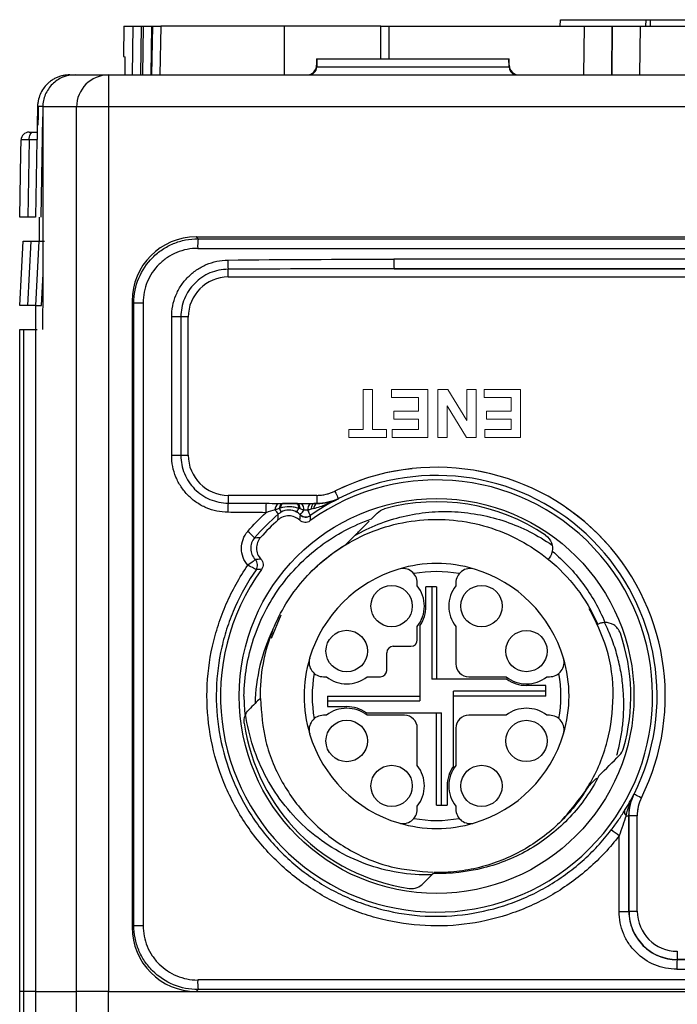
# Model space of a CAD drawing. Header units: millimetres. Extents: x 10 to 272, y 8 to 208.
# Tile 30 of 34: x 141 to 152, y 116 to 131. Entities that reach past the tile are written whole.
import ezdxf

# ---------------------------------------------------------------- set-up
doc = ezdxf.new("R2010")
doc.units = ezdxf.units.MM
doc.linetypes.add('HIDDEN', pattern=[1.905, 1.27, -0.635])

msp = doc.modelspace()

# ---------------------------------------------------------------- linework, layer by layer
at = {"color": 7, "linetype": 'Continuous', "lineweight": 25}
for p, q in [((149.806, 131.337), (149.81, 131.437)), ((149.81, 131.437), (151.144, 131.437)), ((151.144, 131.437), (151.209, 131.437)), ((151.209, 131.437), (151.206, 131.337)), ((151.209, 131.437), (152.835, 131.437)), ((143.011, 131.337), (143.003, 130.866)), ((143.011, 131.337), (143.155, 131.337)), ((143.28, 131.337), (143.316, 131.337)), ((143.316, 131.337), (143.44, 131.337)), ((143.44, 131.337), (143.459, 131.337)), ((143.459, 131.337), (143.584, 131.337)), ((145.511, 131.337), (143.584, 131.337)), ((147.011, 131.337), (145.511, 131.337)), ((147.011, 130.828), (147.011, 131.337)), ((147.011, 131.337), (147.136, 131.337)), ((147.136, 131.337), (150.184, 131.337)), ((150.184, 131.337), (150.617, 131.337)), ((150.617, 131.337), (151.05, 131.337)), ((150.617, 131.337), (150.617, 131.337)), ((151.05, 131.337), (161.972, 131.337)), ((146.011, 130.828), (146.011, 130.728)), ((146.011, 130.828), (146.015, 130.828)), ((146.015, 130.828), (146.013, 130.701)), ((146.015, 130.828), (149.007, 130.828)), ((149.009, 130.701), (149.007, 130.828)), ((149.007, 130.828), (149.011, 130.828)), ((149.011, 130.728), (149.011, 130.828)), ((142.248, 130.578), (142.772, 130.578)), ((142.752, 130.578), (142.771, 130.578)), ((142.772, 130.578), (170.25, 130.578)), ((142.772, 130.578), (142.772, 130.078)), ((149.102, 130.582), (149.116, 130.578)), ((141.665, 130.087), (141.66, 129.793)), ((142.273, 130.078), (141.746, 130.078)), ((142.273, 116.306), (142.273, 130.078)), ((142.772, 130.078), (142.273, 130.078)), ((142.772, 130.078), (142.772, 116.306)), ((170.25, 130.078), (142.772, 130.078)), ((141.66, 129.793), (141.669, 129.797)), ((141.532, 129.565), (141.511, 128.362)), ((141.595, 129.687), (141.658, 129.687)), ((141.654, 129.565), (141.633, 128.362)), ((141.656, 129.573), (141.655, 129.569)), ((141.689, 128.362), (141.689, 127.987)), ((144.142, 128.056), (144.136, 128.056)), ((144.136, 128.056), (144.165, 128.027)), ((144.142, 128.056), (168.886, 128.056)), ((141.685, 127.987), (141.633, 126.987)), ((141.685, 127.987), (141.771, 127.987)), ((144.636, 127.431), (152.636, 127.431)), ((147.217, 127.558), (152.639, 127.558)), ((141.633, 126.987), (141.719, 126.987)), ((141.637, 126.612), (141.637, 126.987)), ((141.719, 126.987), (141.728, 126.987)), ((143.164, 127.028), (143.136, 127.056)), ((143.136, 127.056), (143.136, 117.305)), ((143.164, 127.028), (143.308, 127.028)), ((143.164, 117.334), (143.164, 127.028)), ((143.308, 127.028), (143.308, 117.334)), ((143.754, 124.653), (143.754, 126.808)), ((143.897, 126.808), (143.754, 126.808)), ((143.897, 126.808), (143.897, 124.653)), ((144.011, 124.656), (144.011, 126.806)), ((141.386, 116.306), (141.386, 126.612)), ((141.386, 126.612), (141.448, 126.612)), ((141.448, 126.612), (141.448, 116.306)), ((141.448, 126.612), (141.633, 126.612)), ((141.633, 126.612), (141.633, 116.306)), ((141.633, 126.612), (141.659, 126.612)), ((143.897, 124.653), (143.754, 124.653)), ((146.016, 124.031), (144.636, 124.031)), ((145.715, 123.903), (145.483, 123.903)), ((146.017, 123.903), (145.969, 123.903)), ((146.017, 123.903), (146.017, 123.903)), ((149.62, 123.035), (149.628, 123.046)), ((145.069, 122.873), (145.069, 122.873)), ((147.58, 122.622), (147.58, 122.667)), ((148.18, 122.667), (148.18, 122.622)), ((147.715, 122.306), (147.715, 122.606)), ((147.805, 122.606), (147.715, 122.606)), ((147.805, 122.606), (147.805, 121.168)), ((147.88, 122.606), (147.805, 122.606)), ((147.88, 122.606), (147.88, 121.168)), ((145.452, 122.166), (145.301, 121.802)), ((147.58, 121.781), (147.58, 121.989)), ((147.617, 121.998), (147.617, 120.831)), ((148.18, 121.989), (148.18, 121.406)), ((150.392, 122.024), (150.405, 122.03)), ((147.205, 121.681), (147.48, 121.681)), ((147.105, 121.306), (147.105, 121.581)), ((146.119, 121.206), (146.163, 121.206)), ((146.796, 121.206), (147.005, 121.206)), ((148.972, 121.168), (147.805, 121.168)), ((148.38, 121.206), (148.963, 121.206)), ((149.596, 121.206), (149.641, 121.206)), ((149.58, 120.981), (148.142, 120.981)), ((148.142, 119.814), (148.142, 120.981)), ((149.58, 121.071), (149.28, 121.071)), ((149.58, 120.981), (149.58, 121.071)), ((149.58, 120.906), (149.58, 120.981)), ((146.18, 120.906), (146.18, 120.831)), ((146.18, 120.906), (147.617, 120.906)), ((146.18, 120.831), (146.18, 120.741)), ((146.18, 120.831), (147.617, 120.831)), ((149.58, 120.906), (148.142, 120.906)), ((146.18, 120.741), (146.48, 120.741)), ((146.163, 120.606), (146.119, 120.606)), ((146.788, 120.643), (147.955, 120.643)), ((147.38, 120.606), (146.796, 120.606)), ((147.88, 119.206), (147.88, 120.643)), ((147.955, 119.206), (147.955, 120.643)), ((148.963, 120.606), (148.38, 120.606)), ((149.641, 120.606), (149.596, 120.606)), ((147.58, 119.822), (147.58, 120.406)), ((148.18, 120.406), (148.18, 119.822)), ((148.045, 119.506), (148.045, 119.206)), ((147.58, 119.145), (147.58, 119.189)), ((147.88, 119.206), (147.955, 119.206)), ((147.955, 119.206), (148.045, 119.206)), ((148.18, 119.189), (148.18, 119.145)), ((150.831, 119.043), (150.876, 119.043)), ((150.876, 119.043), (150.876, 117.552)), ((150.877, 117.553), (150.877, 119.043)), ((151.005, 117.556), (151.005, 119.042)), ((150.723, 117.552), (150.723, 118.73)), ((150.723, 117.552), (150.876, 117.552)), ((150.876, 117.552), (150.877, 117.553)), ((143.136, 117.305), (143.164, 117.334)), ((143.164, 117.334), (143.308, 117.334)), ((151.627, 116.803), (151.625, 116.801)), ((161.395, 116.803), (151.627, 116.803)), ((141.448, 116.306), (141.386, 116.306)), ((141.387, 115.906), (141.387, 116.306)), ((141.633, 116.306), (141.448, 116.306)), ((141.449, 115.906), (141.449, 116.306)), ((141.633, 116.306), (141.633, 115.906)), ((141.633, 116.306), (142.273, 116.306)), ((142.772, 116.306), (142.273, 116.306)), ((142.273, 115.906), (142.273, 116.306)), ((142.772, 116.306), (144.136, 116.306)), ((142.772, 115.906), (142.772, 116.306)), ((144.165, 116.334), (144.136, 116.306)), ((144.136, 116.306), (144.142, 116.306)), ((144.142, 116.306), (168.886, 116.306))]:
    msp.add_line(p, q, dxfattribs=at)
at = {"color": 8, "linetype": 'Continuous', "lineweight": 25}
for p, q in [((151.142, 131.337), (151.144, 131.437)), ((143.142, 130.578), (143.155, 131.337)), ((143.28, 131.337), (143.267, 130.578)), ((143.303, 130.578), (143.316, 131.337)), ((143.44, 131.337), (143.427, 130.578)), ((143.446, 130.578), (143.459, 131.337)), ((143.584, 131.337), (143.571, 130.578)), ((145.511, 130.578), (145.511, 131.337)), ((147.136, 131.337), (147.136, 130.828)), ((150.176, 130.578), (150.184, 131.337)), ((150.609, 130.578), (150.617, 131.337)), ((150.617, 131.337), (150.609, 130.578)), ((151.05, 131.337), (151.042, 130.578)), ((146.011, 130.728), (146.014, 130.728)), ((146.013, 130.701), (149.009, 130.701)), ((149.008, 130.728), (149.011, 130.728)), ((141.719, 128.362), (141.746, 129.927)), ((141.655, 129.565), (141.654, 129.565)), ((141.655, 129.565), (141.656, 129.571)), ((141.745, 127.479), (141.719, 126.987)), ((144.633, 127.431), (144.633, 127.551)), ((144.011, 126.808), (143.897, 126.808)), ((144.011, 124.653), (143.897, 124.653)), ((144.633, 124.031), (144.633, 123.91)), ((146.017, 124.031), (146.017, 123.903)), ((151.005, 119.043), (150.877, 119.043)), ((151.005, 117.553), (150.877, 117.553)), ((151.627, 116.931), (151.627, 116.803))]:
    msp.add_line(p, q, dxfattribs=at)
at = {"color": 7, "linetype": 'HIDDEN', "lineweight": 18}
for p, q in [((144.636, 127.431), (152.636, 127.431)), ((144.011, 124.656), (144.011, 126.806)), ((146.736, 125.056), (146.736, 125.681)), ((146.736, 125.681), (146.88, 125.681)), ((146.88, 125.681), (146.88, 125.056)), ((147.178, 125.556), (147.178, 125.681)), ((147.178, 125.681), (147.745, 125.681)), ((147.745, 125.681), (147.745, 124.931)), ((147.899, 125.681), (148.054, 125.681)), ((147.899, 124.931), (147.899, 125.681)), ((148.054, 125.681), (148.351, 125.195)), ((148.351, 125.681), (148.495, 125.681)), ((148.351, 125.195), (148.351, 125.681)), ((148.495, 125.681), (148.495, 124.931)), ((148.62, 125.681), (149.188, 125.681)), ((148.62, 125.556), (148.62, 125.681)), ((149.188, 125.681), (149.188, 124.931)), ((147.601, 125.556), (147.178, 125.556)), ((147.601, 125.344), (147.601, 125.556)), ((148.345, 124.931), (148.043, 125.423)), ((148.043, 125.423), (148.043, 124.931)), ((149.043, 125.556), (148.62, 125.556)), ((149.043, 125.344), (149.043, 125.556)), ((147.216, 125.219), (147.216, 125.344)), ((147.216, 125.344), (147.601, 125.344)), ((148.659, 125.219), (148.659, 125.344)), ((148.659, 125.344), (149.043, 125.344)), ((147.601, 125.219), (147.216, 125.219)), ((147.601, 125.056), (147.601, 125.219)), ((149.043, 125.219), (148.659, 125.219)), ((149.043, 125.056), (149.043, 125.219)), ((146.514, 125.056), (146.736, 125.056)), ((146.514, 124.931), (146.514, 125.056)), ((146.88, 125.056), (147.101, 125.056)), ((147.101, 125.056), (147.101, 124.931)), ((147.188, 125.056), (147.601, 125.056)), ((147.188, 124.931), (147.188, 125.056)), ((148.63, 124.931), (148.63, 125.056)), ((148.63, 125.056), (149.043, 125.056)), ((147.101, 124.931), (146.514, 124.931)), ((147.745, 124.931), (147.188, 124.931)), ((148.043, 124.931), (147.899, 124.931)), ((148.495, 124.931), (148.345, 124.931)), ((149.188, 124.931), (148.63, 124.931)), ((146.016, 124.031), (144.636, 124.031)), ((151.005, 117.556), (151.005, 119.042))]:
    msp.add_line(p, q, dxfattribs=at)
at = {"color": 7, "linetype": 'Continuous', "lineweight": 25, "flags": 128}
for points in [[(141.674, 130.09), (141.672, 129.958), (141.669, 129.797)], [(141.387, 128.362), (141.404, 129.362), (141.408, 129.565)], [(141.532, 129.565), (141.533, 129.589), (141.537, 129.612), (141.543, 129.633), (141.551, 129.652), (141.56, 129.667), (141.571, 129.678), (141.583, 129.685), (141.595, 129.687)], [(141.66, 129.6), (141.657, 129.589), (141.654, 129.565)], [(141.387, 126.987), (141.413, 127.487), (141.439, 127.987)], [(141.511, 126.987), (141.537, 127.487), (141.537, 127.492), (141.563, 127.987)], [(145.476, 123.903), (145.47, 123.901), (145.463, 123.897), (145.457, 123.891), (145.451, 123.882), (145.445, 123.871), (145.44, 123.858), (145.435, 123.843), (145.432, 123.827)], [(145.483, 123.903), (145.478, 123.902), (145.472, 123.898), (145.467, 123.892), (145.462, 123.884), (145.457, 123.873), (145.453, 123.861), (145.449, 123.848), (145.445, 123.833)], [(145.698, 123.903), (145.703, 123.901), (145.709, 123.897), (145.714, 123.891), (145.719, 123.882), (145.723, 123.871), (145.728, 123.858), (145.731, 123.843), (145.734, 123.827)], [(145.715, 123.903), (145.721, 123.901), (145.727, 123.897), (145.732, 123.89), (145.738, 123.88), (145.742, 123.868), (145.747, 123.854), (145.75, 123.838), (145.754, 123.821)], [(145.969, 123.903), (145.962, 123.901), (145.955, 123.896), (145.948, 123.889), (145.942, 123.878), (145.936, 123.865), (145.931, 123.85), (145.927, 123.833), (145.924, 123.814)], [(146.017, 123.903), (146.009, 123.901), (146.002, 123.897), (145.994, 123.89), (145.987, 123.881), (145.981, 123.87), (145.975, 123.857), (145.97, 123.842), (145.966, 123.825)], [(146.351, 123.981), (146.351, 123.979), (146.352, 123.977)], [(150.954, 119.377), (150.955, 119.377), (150.956, 119.377)], [(150.877, 119.043), (150.877, 119.043), (150.876, 119.043)]]:
    msp.add_lwpolyline(points, dxfattribs=at)
at = {"color": 8, "linetype": 'Continuous', "lineweight": 25, "flags": 128}
for points in [[(146.294, 124.096), (146.297, 124.09), (146.309, 124.065), (146.321, 124.042), (146.331, 124.022), (146.339, 124.005), (146.345, 123.992), (146.349, 123.984), (146.351, 123.981)], [(151.07, 119.32), (151.064, 119.323), (151.039, 119.335), (151.016, 119.347), (150.996, 119.357), (150.979, 119.365), (150.967, 119.371), (150.959, 119.375), (150.956, 119.377)]]:
    msp.add_lwpolyline(points, dxfattribs=at)
at = {"color": 7, "linetype": 'Continuous', "lineweight": 25}
for centre, radius in [((147.88, 120.906), 3.075), ((147.18, 122.306), 0.322), ((148.58, 122.306), 0.323), ((146.48, 121.606), 0.323), ((149.28, 121.606), 0.322), ((146.48, 120.206), 0.323), ((149.28, 120.206), 0.322), ((147.18, 119.506), 0.322), ((148.58, 119.506), 0.322)]:
    msp.add_circle(centre, radius, dxfattribs=at)
for centre, radius, start, end in [((145.861, 130.728), 0.15, 270, 0), ((145.888, 130.703), 0.125, 270, 359), ((149.134, 130.703), 0.125, 181, 255.1346), ((149.161, 130.728), 0.15, 180, 270), ((142.772, 130.078), 0.5, 90.0368, 180.0366), ((141.533, 129.562), 0.125, 90.0001, 179), ((145.19, 127.913), 1.032, 173.6539, 181.9925), ((146.441, 127.692), 1.813, 179.9292, 184.4584), ((148.581, 127.672), 1.368, 178.4952, 184.7829), ((144.636, 126.806), 0.625, 90, 180), ((144.636, 124.656), 0.625, 180, 270), ((147.88, 120.906), 3.562, 333.5771, 116.4229), ((147.88, 120.906), 3.365, 144.1118, 125.8882), ((147.88, 120.906), 3.435, 333.5685, 116.4315), ((146.016, 124.656), 0.625, 270, 296.4229), ((146.441, 123.769), 1.813, 175.5416, 180.0708), ((146.921, 123.773), 1.701, 175.4937, 180.419), ((145.491, 123.805), 0.128, 129.2161, 180.522), ((145.674, 123.809), 0.139, 356.2391, 43.1734), ((146.013, 123.809), 0.14, 137.4048, 183.6694), ((147.88, 120.906), 3.025, 55.9188, 105.595), ((144.871, 123.358), 0.664, 35.0651, 42.1735), ((145.081, 123.625), 0.405, 20.9236, 29.9253), ((145.328, 124.039), 0.458, 324.0641, 332.5162), ((157.313, 122.923), 11.588, 176.0089, 176.4374), ((145.841, 123.818), 0.125, 225.6671, 304.9746), ((145.841, 123.819), 0.125, 225.7016, 304.8903), ((147.88, 120.906), 3.69, 132.0353, 137.9647), ((157.486, 122.9), 11.602, 175.9651, 176.3804), ((143.905, 122.229), 1.614, 45.0158, 50.2008), ((145.858, 111.554), 11.505, 93.5608, 93.996), ((144.966, 122.944), 0.125, 325.0337, 44.3396), ((144.966, 122.944), 0.125, 325.0392, 44.3336), ((147.88, 120.906), 2.063, 73.3985, 106.6015), ((145.885, 111.316), 11.586, 93.6198, 94.0391), ((147.88, 120.906), 2.063, 106.6015, 163.3985), ((147.355, 122.667), 0.225, 0, 106.6015), ((147.88, 120.906), 1.938, 79.5218, 100.4782), ((148.405, 122.667), 0.225, 73.3985, 180), ((147.88, 120.906), 2.062, 16.6015, 73.3985), ((147.18, 122.306), 0.51, 321.6573, 38.3427), ((148.58, 122.306), 0.51, 141.6573, 218.3427), ((147.18, 122.306), 0.535, 324.8609, 0), ((147.88, 120.906), 2.75, 157.9123, 180.7914), ((147.48, 121.781), 0.1, 270, 0), ((147.88, 120.906), 3.025, 344.405, 18.8312), ((147.205, 121.581), 0.1, 90, 180), ((147.88, 120.906), 2.063, 163.3985, 196.6015), ((146.119, 121.431), 0.225, 163.3985, 270), ((149.641, 121.431), 0.225, 270, 16.6015), ((147.88, 120.906), 2.063, 343.3985, 16.6015), ((147.005, 121.306), 0.1, 270, 0), ((148.38, 121.406), 0.2, 180, 270), ((147.88, 120.906), 1.938, 169.5218, 190.4782), ((146.48, 121.606), 0.51, 231.6573, 308.3427), ((149.28, 121.606), 0.51, 231.6573, 308.3427), ((149.28, 121.606), 0.535, 234.8609, 270), ((147.88, 120.906), 1.938, 349.5218, 10.4782), ((147.88, 120.906), 3, 180, 185.9015), ((146.48, 120.206), 0.51, 51.6573, 128.3427), ((146.48, 120.206), 0.535, 54.8609, 90), ((149.28, 120.206), 0.51, 51.6573, 128.3427), ((146.119, 120.381), 0.225, 90, 196.6015), ((147.38, 120.406), 0.2, 0, 90), ((148.38, 120.406), 0.2, 90, 180), ((149.641, 120.381), 0.225, 343.3985, 90), ((147.88, 120.906), 3.025, 188.0656, 261.9344), ((147.88, 120.906), 2.063, 196.6015, 253.3985), ((147.88, 120.906), 2.062, 286.6015, 343.3985), ((147.18, 119.506), 0.51, 321.6573, 38.3427), ((148.58, 119.506), 0.535, 144.8609, 180), ((148.58, 119.506), 0.51, 141.6573, 218.3427), ((151.63, 119.042), 0.625, 153.5771, 180), ((147.355, 119.145), 0.225, 253.3985, 0), ((148.405, 119.145), 0.225, 180, 286.6015), ((147.88, 120.906), 1.938, 259.5218, 280.4782), ((150.882, 119.1), 0.0758, 163.6864, 228.4917), ((147.88, 120.906), 2.062, 253.3985, 286.6015), ((148.46, 115.836), 3.674, 51.9744, 54.3467), ((151.63, 117.556), 0.625, 180, 270), ((154.221, 116.687), 2.598, 177.484, 180.7923), ((145.19, 116.448), 1.032, 178.0075, 186.346)]:
    msp.add_arc(centre, radius, start, end, dxfattribs=at)
at = {"color": 7, "linetype": 'HIDDEN', "lineweight": 18}
for centre, radius, start, end in [((144.636, 126.806), 0.625, 90, 180), ((144.636, 124.656), 0.625, 180, 270), ((147.88, 120.906), 3.562, 333.5771, 116.4229), ((146.016, 124.656), 0.625, 270, 296.4229), ((151.63, 119.042), 0.625, 153.5771, 180), ((151.63, 117.556), 0.625, 180, 270)]:
    msp.add_arc(centre, radius, start, end, dxfattribs=at)
at = {"color": 7, "linetype": 'Continuous', "lineweight": 25}
for centre, major_axis, ratio, start_param, end_param in [((144.136, 127.055), (-0.707, 0.707), 0.999695, 5.497939, 7.068431), ((156.511, 133.693), (324.85, 0), 0.017455, 4.674373, 4.750405), ((156.511, 133.543), (325, 0), 0.017447, 4.674373, 4.750405), ((156.511, 122.04), (325, 0), 0.017447, 1.582711, 1.599409), ((156.511, 121.89), (324.85, 0), 0.017455, 1.582711, 1.599409), ((151.627, 117.553), (0.53, 0.53), 0.999817, 2.356347, 3.926839), ((144.136, 117.306), (-0.707, -0.707), 0.999695, 5.497939, 7.068431), ((156.511, 122.471), (324.85, 0), 0.017455, 4.697349, 4.727429), ((156.511, 122.321), (325, 0), 0.017447, 4.697349, 4.727429), ((156.511, 110.818), (325, 0), 0.017447, 1.53278, 1.608812), ((156.511, 110.668), (324.85, 0), 0.017455, 1.53278, 1.608812)]:
    msp.add_ellipse(centre, major_axis=major_axis, ratio=ratio, start_param=start_param, end_param=end_param, dxfattribs=at)
for points in [[(143.155, 131.337), (143.16, 131.337), (143.207, 131.337), (143.28, 131.337)], [(143.003, 130.866), (143.003, 130.866), (143.009, 130.863), (143.023, 130.857)], [(141.748, 130.087), (141.7, 130.087), (141.672, 130.087), (141.665, 130.087)], [(141.532, 129.565), (141.456, 129.565), (141.407, 129.565), (141.408, 129.565)], [(141.533, 129.687), (141.532, 129.687), (141.557, 129.687), (141.595, 129.687)], [(141.656, 129.565), (141.656, 129.565), (141.608, 129.565), (141.532, 129.565)], [(141.511, 128.362), (141.435, 128.362), (141.386, 128.362), (141.387, 128.362)], [(141.635, 128.362), (141.635, 128.362), (141.587, 128.362), (141.511, 128.362)], [(141.439, 127.987), (141.439, 127.987), (141.487, 127.987), (141.563, 127.987)], [(141.563, 127.987), (141.64, 127.987), (141.688, 127.987), (141.688, 127.987)], [(144.628, 127.695), (145.489, 127.704), (146.351, 127.708), (147.213, 127.708)], [(147.217, 127.558), (146.356, 127.558), (145.495, 127.556), (144.633, 127.551)], [(141.511, 126.987), (141.435, 126.987), (141.386, 126.987), (141.387, 126.987)], [(141.635, 126.987), (141.635, 126.987), (141.587, 126.987), (141.511, 126.987)], [(145.225, 123.907), (145.287, 123.907), (145.349, 123.905), (145.411, 123.904)], [(145.476, 123.903), (145.479, 123.903), (145.481, 123.903), (145.483, 123.903)], [(145.698, 123.903), (145.704, 123.903), (145.709, 123.903), (145.715, 123.903)], [(145.715, 123.903), (145.735, 123.903), (145.755, 123.903), (145.775, 123.903)], [(145.775, 123.903), (145.82, 123.904), (145.865, 123.904), (145.91, 123.903)], [(145.91, 123.903), (145.93, 123.903), (145.949, 123.903), (145.969, 123.903)], [(146.352, 123.977), (146.199, 123.901), (146.053, 123.814), (145.913, 123.716)], [(145.969, 123.903), (145.985, 123.903), (146.001, 123.903), (146.017, 123.903)], [(144.938, 123.469), (145.027, 123.571), (145.121, 123.669), (145.22, 123.761)], [(145.415, 123.739), (145.283, 123.625), (145.16, 123.502), (145.046, 123.371)], [(145.364, 123.804), (145.316, 123.79), (145.268, 123.776), (145.22, 123.761)], [(145.459, 123.77), (145.443, 123.761), (145.429, 123.751), (145.415, 123.739)], [(145.445, 123.833), (145.441, 123.831), (145.436, 123.829), (145.432, 123.827)], [(145.754, 123.729), (145.737, 123.745), (145.719, 123.759), (145.699, 123.77)], [(145.754, 123.821), (145.747, 123.823), (145.741, 123.825), (145.734, 123.827)], [(145.812, 123.799), (145.793, 123.807), (145.773, 123.814), (145.754, 123.821)], [(145.754, 123.729), (145.754, 123.729), (145.754, 123.729), (145.754, 123.729)], [(145.874, 123.8), (145.854, 123.801), (145.832, 123.8), (145.812, 123.799)], [(145.924, 123.814), (145.907, 123.809), (145.89, 123.805), (145.874, 123.8)], [(145.966, 123.825), (145.952, 123.822), (145.938, 123.818), (145.924, 123.814)], [(146.865, 123.663), (146.896, 123.694), (146.927, 123.725), (146.957, 123.755)], [(146.957, 123.755), (146.986, 123.784), (147.024, 123.807), (147.067, 123.819)], [(145.913, 123.716), (145.913, 123.716), (145.913, 123.716), (145.913, 123.716)], [(145.056, 123.032), (145.056, 123.032), (145.056, 123.032), (145.056, 123.032)], [(145.13, 120.868), (145.104, 120.842), (145.078, 120.816), (145.052, 120.79)], [(144.896, 120.597), (144.909, 120.635), (144.929, 120.667), (144.956, 120.693)], [(145.052, 120.79), (145.02, 120.758), (144.988, 120.725), (144.956, 120.693)], [(144.885, 120.481), (144.879, 120.522), (144.884, 120.562), (144.896, 120.597)], [(150.729, 119.983), (150.758, 120.012), (150.781, 120.049), (150.793, 120.092)], [(150.409, 119.663), (150.518, 119.771), (150.625, 119.879), (150.729, 119.983)], [(150.809, 119.121), (150.865, 119.211), (150.911, 119.293), (150.954, 119.377)], [(150.831, 119.043), (150.863, 119.159), (150.901, 119.271), (150.954, 119.377)], [(150.954, 119.377), (150.903, 119.273), (150.876, 119.159), (150.876, 119.043)], [(147.831, 118.145), (147.776, 118.09), (147.721, 118.035), (147.667, 117.981)]]:
    msp.add_open_spline(points, degree=3, dxfattribs=at)
for points, knots in [([(143.023, 130.857), (143.023, 130.853), (143.025, 130.844), (143.026, 130.779), (143.027, 130.688), (143.026, 130.613), (143.026, 130.578)], [0, 0, 0, 0, 0.2579131, 0.515823, 0.7738188, 1, 1, 1, 1]), ([(142.165, 130.578), (142.148, 130.577), (142.113, 130.576), (142.061, 130.568), (142.008, 130.554), (141.955, 130.533), (141.904, 130.506), (141.856, 130.472), (141.805, 130.427), (141.75, 130.362), (141.702, 130.276), (141.675, 130.189), (141.666, 130.126), (141.665, 130.096), (141.665, 130.087)], [0, 0, 0, 0, 0.065721, 0.134046, 0.204728, 0.277447, 0.351812, 0.427372, 0.50363, 0.616637, 0.752756, 0.883596, 0.964399, 1, 1, 1, 1]), ([(142.248, 130.578), (142.182, 130.578), (142.117, 130.565), (141.997, 130.515), (141.942, 130.479), (141.849, 130.388), (141.811, 130.332), (141.759, 130.211), (141.746, 130.145), (141.746, 130.078)], [0, 0, 0, 0, 0.25, 0.25, 0.5, 0.5, 0.75, 0.75, 1, 1, 1, 1]), ([(142.165, 130.578), (142.167, 130.578), (142.171, 130.578), (142.183, 130.578), (142.2, 130.578), (142.221, 130.578), (142.239, 130.578), (142.248, 130.578)], [0, 0, 0, 0, 0.200002, 0.400001, 0.599999, 0.799998, 1, 1, 1, 1]), ([(141.746, 130.078), (141.745, 129.121), (141.745, 128.163), (141.745, 127.206), (141.744, 127.008), (141.744, 126.81), (141.744, 126.612)], [0, 0, 0, 0, 0.005744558, 0.005744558, 0.005744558, 0.00693228, 0.00693228, 0.00693228, 0.00693228]), ([(141.66, 129.793), (141.659, 129.765), (141.658, 129.709), (141.657, 129.639), (141.656, 129.59), (141.656, 129.578), (141.656, 129.573)], [0, 0, 0, 0, 0.2668733, 0.5337616, 0.8006574, 1, 1, 1, 1]), ([(143.164, 127.028), (143.164, 127.16), (143.191, 127.291), (143.291, 127.531), (143.365, 127.643), (143.504, 127.781), (143.555, 127.823), (143.664, 127.896), (143.721, 127.926), (143.842, 127.976), (143.906, 127.995), (144.034, 128.021), (144.099, 128.027), (144.165, 128.027)], [0, 0, 0, 0, 0.25, 0.25, 0.5, 0.5, 0.625, 0.625, 0.75, 0.75, 0.875, 0.875, 1, 1, 1, 1]), ([(144.159, 127.877), (144.103, 127.877), (144.048, 127.872), (143.939, 127.85), (143.885, 127.834), (143.782, 127.791), (143.733, 127.765), (143.641, 127.704), (143.597, 127.668), (143.479, 127.551), (143.416, 127.456), (143.331, 127.252), (143.308, 127.14), (143.308, 127.028)], [0, 0, 0, 0, 0.125, 0.125, 0.25, 0.25, 0.375, 0.375, 0.5, 0.5, 0.75, 0.75, 1, 1, 1, 1]), ([(143.754, 126.808), (143.754, 126.866), (143.759, 126.923), (143.781, 127.036), (143.798, 127.091), (143.842, 127.198), (143.868, 127.248), (143.931, 127.344), (143.968, 127.39), (144.049, 127.472), (144.094, 127.509), (144.188, 127.574), (144.239, 127.601), (144.397, 127.669), (144.512, 127.693), (144.628, 127.695)], [0, 0, 0, 0, 0.125, 0.125, 0.25, 0.25, 0.375, 0.375, 0.5, 0.5, 0.625, 0.625, 0.75, 0.75, 1, 1, 1, 1]), ([(144.633, 127.551), (144.536, 127.551), (144.44, 127.531), (144.261, 127.456), (144.18, 127.401), (144.044, 127.263), (143.989, 127.181), (143.934, 127.047), (143.92, 127), (143.901, 126.905), (143.897, 126.857), (143.897, 126.808)], [0, 0, 0, 0, 0.25, 0.25, 0.5, 0.5, 0.75, 0.75, 0.875, 0.875, 1, 1, 1, 1]), ([(144.628, 123.767), (144.57, 123.767), (144.513, 123.774), (144.401, 123.797), (144.345, 123.815), (144.239, 123.86), (144.189, 123.887), (144.094, 123.952), (144.049, 123.989), (143.968, 124.071), (143.932, 124.117), (143.869, 124.212), (143.842, 124.263), (143.798, 124.37), (143.781, 124.425), (143.759, 124.538), (143.754, 124.595), (143.754, 124.653)], [0, 0, 0, 0, 0.125, 0.125, 0.25, 0.25, 0.375, 0.375, 0.5, 0.5, 0.625, 0.625, 0.75, 0.75, 0.875, 0.875, 1, 1, 1, 1]), ([(143.897, 124.653), (143.897, 124.604), (143.901, 124.556), (143.92, 124.462), (143.934, 124.415), (143.989, 124.28), (144.043, 124.198), (144.18, 124.061), (144.262, 124.006), (144.395, 123.949), (144.442, 123.935), (144.537, 123.915), (144.585, 123.91), (144.633, 123.91)], [0, 0, 0, 0, 0.125, 0.125, 0.25, 0.25, 0.5, 0.5, 0.75, 0.75, 0.875, 0.875, 1, 1, 1, 1]), ([(144.633, 123.91), (144.76, 123.909), (144.887, 123.908), (145.013, 123.908), (145.084, 123.908), (145.155, 123.907), (145.225, 123.907)], [0, 0, 0, 0, 0.000759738, 0.000759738, 0.000759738, 0.001183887, 0.001183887, 0.001183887, 0.001183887]), ([(145.411, 123.904), (145.427, 123.904), (145.444, 123.903), (145.461, 123.903), (145.466, 123.903), (145.471, 123.903), (145.476, 123.903)], [0, 0, 0, 0, 0.0001034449, 0.0001034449, 0.0001034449, 0.0001340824, 0.0001340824, 0.0001340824, 0.0001340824]), ([(145.483, 123.903), (145.518, 123.903), (145.554, 123.903), (145.609, 123.903), (145.627, 123.903), (145.662, 123.903), (145.68, 123.903), (145.698, 123.903)], [0, 0, 0, 0, 0.5, 0.5, 0.75, 0.75, 1, 1, 1, 1]), ([(145.966, 123.825), (146.034, 123.844), (146.099, 123.867), (146.227, 123.918), (146.29, 123.947), (146.352, 123.977)], [0, 0, 0, 0, 0.5, 0.5, 1, 1, 1, 1]), ([(146.351, 123.981), (146.299, 123.956), (146.244, 123.936), (146.132, 123.91), (146.075, 123.903), (146.017, 123.903)], [0, 0, 0, 0, 0.5, 0.5, 1, 1, 1, 1]), ([(146.017, 123.903), (146.081, 123.902), (146.139, 123.909), (146.25, 123.935), (146.303, 123.953), (146.352, 123.977)], [0, 0, 0, 0, 0.5, 0.5, 1, 1, 1, 1]), ([(145.22, 123.761), (145.149, 123.762), (145.079, 123.762), (145.008, 123.763), (144.881, 123.764), (144.755, 123.765), (144.628, 123.767)], [0, 0, 0, 0, 0.000424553, 0.000424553, 0.000424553, 0.001185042, 0.001185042, 0.001185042, 0.001185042]), ([(145.432, 123.827), (145.426, 123.826), (145.42, 123.824), (145.415, 123.822), (145.397, 123.816), (145.38, 123.81), (145.364, 123.804)], [0, 0, 0, 0, 0.00003657, 0.00003657, 0.00003657, 0.0001469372, 0.0001469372, 0.0001469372, 0.0001469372]), ([(145.409, 123.647), (145.409, 123.651), (145.409, 123.655), (145.41, 123.659), (145.411, 123.676), (145.412, 123.692), (145.413, 123.709), (145.413, 123.719), (145.414, 123.729), (145.415, 123.739)], [0, 0, 0, 0, 0.001, 0.001, 0.001, 0.005, 0.005, 0.005, 0.007498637, 0.007498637, 0.007498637, 0.007498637]), ([(145.734, 123.827), (145.712, 123.837), (145.688, 123.842), (145.639, 123.849), (145.615, 123.851), (145.542, 123.852), (145.492, 123.848), (145.445, 123.833)], [0, 0, 0, 0, 0.25, 0.25, 0.5, 0.5, 1, 1, 1, 1]), ([(145.699, 123.77), (145.662, 123.79), (145.621, 123.801), (145.537, 123.801), (145.496, 123.79), (145.459, 123.77)], [0, 0, 0, 0, 0.5, 0.5, 1, 1, 1, 1]), ([(145.754, 123.729), (145.755, 123.73), (145.762, 123.737), (145.783, 123.762), (145.797, 123.779), (145.812, 123.799)], [0, 0, 0, 0, 0.5, 0.5, 1, 1, 1, 1]), ([(145.913, 123.716), (145.913, 123.717), (145.91, 123.726), (145.896, 123.756), (145.886, 123.776), (145.874, 123.8)], [0, 0, 0, 0, 0.5, 0.5, 1, 1, 1, 1]), ([(146.607, 123.405), (146.724, 123.472), (146.845, 123.531), (147.098, 123.631), (147.228, 123.672), (147.49, 123.734), (147.623, 123.755), (147.893, 123.78), (148.03, 123.782), (148.299, 123.768), (148.433, 123.751), (148.698, 123.7), (148.83, 123.665), (149.215, 123.534), (149.456, 123.412), (149.679, 123.257)], [0, 0, 0, 0, 0.125, 0.125, 0.25, 0.25, 0.375, 0.375, 0.5, 0.5, 0.625, 0.625, 0.75, 0.75, 1, 1, 1, 1]), ([(144.88, 120.906), (144.885, 121.21), (144.935, 121.507), (145.126, 122.084), (145.263, 122.352), (145.619, 122.846), (145.829, 123.06), (146.191, 123.331), (146.321, 123.413), (146.586, 123.554), (146.723, 123.614), (146.865, 123.663)], [0, 0, 0, 0, 0.25, 0.25, 0.5, 0.5, 0.75, 0.75, 0.875, 0.875, 1, 1, 1, 1]), ([(145.748, 123.643), (145.703, 123.685), (145.641, 123.71), (145.517, 123.712), (145.455, 123.689), (145.409, 123.647)], [0, 0, 0, 0, 0.5, 0.5, 1, 1, 1, 1]), ([(145.907, 123.632), (145.883, 123.615), (145.855, 123.607), (145.797, 123.611), (145.769, 123.623), (145.748, 123.643)], [0, 0, 0, 0, 0.5, 0.5, 1, 1, 1, 1]), ([(145.935, 122.85), (146.059, 122.974), (146.198, 123.089), (146.498, 123.29), (146.659, 123.377), (146.996, 123.516), (147.171, 123.569), (147.526, 123.639), (147.704, 123.656), (148.055, 123.656), (148.234, 123.639), (148.588, 123.569), (148.764, 123.516), (149.101, 123.377), (149.262, 123.29), (149.562, 123.089), (149.7, 122.974), (149.824, 122.85)], [0, 0, 0, 0, 0.125, 0.125, 0.25, 0.25, 0.375, 0.375, 0.5, 0.5, 0.625, 0.625, 0.75, 0.75, 0.875, 0.875, 1, 1, 1, 1]), ([(146.466, 123.265), (146.508, 123.306), (146.59, 123.388), (146.711, 123.51), (146.791, 123.59), (146.831, 123.629)], [0, 0, 0, 0, 0.336731, 0.673835, 1, 1, 1, 1]), ([(144.94, 122.942), (144.876, 123.015), (144.84, 123.109), (144.84, 123.301), (144.875, 123.396), (144.938, 123.469)], [0, 0, 0, 0, 0.5, 0.5, 1, 1, 1, 1]), ([(145.046, 123.371), (145.005, 123.323), (144.983, 123.261), (144.986, 123.137), (145.012, 123.077), (145.056, 123.032)], [0, 0, 0, 0, 0.5, 0.5, 1, 1, 1, 1]), ([(145.046, 123.371), (145.049, 123.371), (145.052, 123.371), (145.055, 123.371), (145.071, 123.372), (145.088, 123.373), (145.104, 123.374), (145.116, 123.375), (145.127, 123.376), (145.139, 123.377)], [0.000287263, 0.000287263, 0.000287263, 0.000287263, 0.001, 0.001, 0.001, 0.005, 0.005, 0.005, 0.007812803, 0.007812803, 0.007812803, 0.007812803]), ([(145.139, 123.377), (145.097, 123.33), (145.074, 123.268), (145.075, 123.144), (145.1, 123.083), (145.143, 123.038)], [0, 0, 0, 0, 0.5, 0.5, 1, 1, 1, 1]), ([(149.575, 123.411), (149.621, 123.38), (149.653, 123.335), (149.686, 123.246), (149.688, 123.201), (149.681, 123.161)], [0, 0, 0, 0, 0.5, 0.5, 1, 1, 1, 1]), ([(145.332, 121.94), (145.445, 122.218), (145.604, 122.477), (145.891, 122.81), (145.993, 122.912), (146.217, 123.101), (146.338, 123.188), (146.466, 123.265)], [0, 0, 0, 0, 0.5, 0.5, 0.75, 0.75, 1, 1, 1, 1]), ([(149.681, 123.163), (149.68, 123.157), (149.678, 123.143), (149.672, 123.123), (149.664, 123.103), (149.652, 123.08), (149.64, 123.061), (149.631, 123.049), (149.628, 123.046)], [0, 0, 0, 0, 0.149477, 0.312767, 0.478992, 0.646184, 0.911164, 1, 1, 1, 1]), ([(149.681, 123.161), (149.86, 123.014), (150.023, 122.842), (150.229, 122.563), (150.292, 122.466), (150.406, 122.265), (150.458, 122.159), (150.503, 122.051)], [0, 0, 0, 0, 0.5, 0.5, 0.75, 0.75, 1, 1, 1, 1]), ([(145.056, 123.032), (145.056, 123.031), (145.044, 123.02), (145.002, 122.986), (144.971, 122.964), (144.94, 122.942)], [0, 0, 0, 0, 0.5, 0.5, 1, 1, 1, 1]), ([(145.143, 123.038), (145.163, 123.016), (145.175, 122.989), (145.179, 122.931), (145.17, 122.902), (145.153, 122.878)], [0, 0, 0, 0, 0.5, 0.5, 1, 1, 1, 1]), ([(149.62, 123.035), (149.785, 122.9), (149.931, 122.75), (150.191, 122.411), (150.304, 122.223), (150.392, 122.024)], [0, 0, 0, 0, 0.5, 0.5, 1, 1, 1, 1]), ([(150.723, 118.73), (150.583, 118.546), (150.426, 118.377), (150.077, 118.069), (149.89, 117.934), (149.594, 117.76), (149.492, 117.707), (149.282, 117.61), (149.174, 117.566), (148.847, 117.451), (148.624, 117.396), (148.169, 117.33), (147.934, 117.319), (147.475, 117.342), (147.248, 117.375), (146.912, 117.458), (146.8, 117.492), (146.581, 117.569), (146.474, 117.613), (146.264, 117.711), (146.161, 117.765), (145.962, 117.883), (145.866, 117.946), (145.588, 118.149), (145.416, 118.302), (145.1, 118.642), (144.961, 118.827), (144.779, 119.119), (144.724, 119.22), (144.622, 119.427), (144.575, 119.534), (144.453, 119.859), (144.393, 120.08), (144.316, 120.534), (144.299, 120.767), (144.311, 121.228), (144.339, 121.456), (144.414, 121.794), (144.445, 121.906), (144.517, 122.126), (144.558, 122.234), (144.696, 122.55), (144.807, 122.751), (144.94, 122.942)], [0, 0, 0, 0, 0.0625, 0.0625, 0.125, 0.125, 0.15625, 0.15625, 0.1875, 0.1875, 0.25, 0.25, 0.3125, 0.3125, 0.375, 0.375, 0.40625, 0.40625, 0.4375, 0.4375, 0.46875, 0.46875, 0.5, 0.5, 0.5625, 0.5625, 0.625, 0.625, 0.65625, 0.65625, 0.6875, 0.6875, 0.75, 0.75, 0.8125, 0.8125, 0.875, 0.875, 0.90625, 0.90625, 0.9375, 0.9375, 1, 1, 1, 1]), ([(145.069, 122.873), (144.941, 122.69), (144.832, 122.497), (144.698, 122.195), (144.658, 122.092), (144.588, 121.881), (144.558, 121.773), (144.485, 121.449), (144.457, 121.23), (144.443, 120.789), (144.458, 120.564), (144.53, 120.128), (144.587, 119.915), (144.704, 119.603), (144.748, 119.5), (144.845, 119.301), (144.898, 119.204), (145.071, 118.923), (145.205, 118.746), (145.507, 118.418), (145.672, 118.271), (145.938, 118.075), (146.03, 118.014), (146.221, 117.901), (146.32, 117.848), (146.522, 117.754), (146.624, 117.712), (146.834, 117.637), (146.941, 117.605), (147.264, 117.524), (147.482, 117.492), (147.923, 117.469), (148.148, 117.48), (148.585, 117.543), (148.799, 117.595), (149.113, 117.704), (149.217, 117.746), (149.418, 117.839), (149.516, 117.891), (149.801, 118.058), (149.981, 118.187), (150.316, 118.483), (150.467, 118.645), (150.601, 118.821)], [0, 0, 0, 0, 0.0625, 0.0625, 0.09375, 0.09375, 0.125, 0.125, 0.1875, 0.1875, 0.25, 0.25, 0.3125, 0.3125, 0.34375, 0.34375, 0.375, 0.375, 0.4375, 0.4375, 0.5, 0.5, 0.53125, 0.53125, 0.5625, 0.5625, 0.59375, 0.59375, 0.625, 0.625, 0.6875, 0.6875, 0.75, 0.75, 0.8125, 0.8125, 0.84375, 0.84375, 0.875, 0.875, 0.9375, 0.9375, 1, 1, 1, 1]), ([(145.069, 122.873), (145.069, 122.874), (145.054, 122.882), (145.007, 122.907), (144.974, 122.925), (144.94, 122.942)], [0, 0, 0, 0, 0.5, 0.5, 1, 1, 1, 1]), ([(149.824, 118.961), (149.98, 119.143), (150.295, 119.509), (150.566, 120.188), (150.66, 120.917), (150.575, 121.639), (150.359, 122.064), (150.258, 122.264)], [0, 0, 0, 0, 0.1996191, 0.4027092, 0.6023283, 0.8128439, 1, 1, 1, 1]), ([(150.521, 122.049), (150.498, 122.049), (150.458, 122.051), (150.421, 122.036), (150.405, 122.03)], [0, 0, 0, 0, 0.560466, 1, 1, 1, 1]), ([(150.689, 119.987), (150.699, 120.024), (150.729, 120.133), (150.764, 120.319), (150.791, 120.546), (150.799, 120.777), (150.789, 121.02), (150.757, 121.274), (150.697, 121.538), (150.613, 121.799), (150.536, 121.967), (150.497, 122.051)], [0, 0, 0, 0, 0.053697, 0.160295, 0.267519, 0.376702, 0.486561, 0.61202, 0.738582, 0.868675, 1, 1, 1, 1]), ([(150.743, 121.882), (150.723, 121.94), (150.682, 121.986), (150.595, 122.041), (150.547, 122.052), (150.503, 122.051)], [0, 0, 0, 0, 0.5, 0.5, 1, 1, 1, 1]), ([(145.332, 121.94), (145.243, 121.76), (145.176, 121.573), (145.083, 121.189), (145.057, 120.988), (145.052, 120.79)], [0, 0, 0, 0, 0.5, 0.5, 1, 1, 1, 1]), ([(145.135, 120.867), (145.152, 120.642), (145.188, 120.173), (145.473, 119.515), (145.913, 118.938), (146.489, 118.499), (147.143, 118.216), (147.607, 118.18), (147.828, 118.162)], [0, 0, 0, 0, 0.160132, 0.332361, 0.501646, 0.670932, 0.843161, 1, 1, 1, 1]), ([(147.806, 118.12), (147.632, 118.116), (147.457, 118.128), (147.11, 118.186), (146.942, 118.23), (146.615, 118.349), (146.454, 118.425), (146.154, 118.603), (146.013, 118.704), (145.751, 118.934), (145.628, 119.062), (145.411, 119.334), (145.315, 119.479), (145.148, 119.787), (145.079, 119.949), (144.97, 120.28), (144.93, 120.449), (144.906, 120.622)], [0, 0, 0, 0, 0.125, 0.125, 0.25, 0.25, 0.375, 0.375, 0.5, 0.5, 0.625, 0.625, 0.75, 0.75, 0.875, 0.875, 1, 1, 1, 1]), ([(150.409, 119.663), (150.349, 119.546), (150.281, 119.433), (150.128, 119.217), (150.045, 119.115), (149.865, 118.924), (149.769, 118.835), (149.563, 118.67), (149.453, 118.594), (149.227, 118.461), (149.11, 118.403), (148.867, 118.303), (148.74, 118.261), (148.357, 118.164), (148.096, 118.135), (147.831, 118.145)], [0, 0, 0, 0, 0.125, 0.125, 0.25, 0.25, 0.375, 0.375, 0.5, 0.5, 0.625, 0.625, 0.75, 0.75, 1, 1, 1, 1]), ([(150.239, 119.492), (150.28, 119.533), (150.326, 119.579), (150.371, 119.624), (150.375, 119.629)], [0, 0, 0, 0, 0.903835, 1, 1, 1, 1]), ([(150.239, 119.492), (150.177, 119.388), (150.108, 119.289), (149.96, 119.103), (149.881, 119.015), (149.629, 118.77), (149.435, 118.625), (149.013, 118.388), (148.784, 118.297), (148.432, 118.209), (148.313, 118.187), (148.077, 118.16), (147.959, 118.154), (147.842, 118.156)], [0, 0, 0, 0, 0.125, 0.125, 0.25, 0.25, 0.5, 0.5, 0.75, 0.75, 0.875, 0.875, 1, 1, 1, 1]), ([(150.877, 119.043), (150.877, 119.101), (150.884, 119.159), (150.91, 119.271), (150.93, 119.325), (150.956, 119.377)], [0, 0, 0, 0, 0.5, 0.5, 1, 1, 1, 1]), ([(150.601, 118.821), (150.64, 118.871), (150.677, 118.923), (150.747, 119.024), (150.779, 119.074), (150.809, 119.121)], [0, 0, 0, 0, 0.5, 0.5, 1, 1, 1, 1]), ([(150.831, 119.043), (150.815, 118.992), (150.798, 118.94), (150.762, 118.835), (150.743, 118.782), (150.723, 118.73)], [0, 0, 0, 0, 0.5, 0.5, 1, 1, 1, 1]), ([(147.455, 117.911), (147.498, 117.905), (147.54, 117.91), (147.613, 117.937), (147.643, 117.957), (147.667, 117.981)], [0, 0, 0, 0, 0.5, 0.5, 1, 1, 1, 1]), ([(151.623, 116.651), (151.504, 116.651), (151.386, 116.675), (151.17, 116.765), (151.07, 116.832), (150.945, 116.957), (150.907, 117.003), (150.842, 117.101), (150.814, 117.153), (150.769, 117.262), (150.752, 117.319), (150.729, 117.434), (150.723, 117.492), (150.723, 117.552)], [0, 0, 0, 0, 0.25, 0.25, 0.5, 0.5, 0.625, 0.625, 0.75, 0.75, 0.875, 0.875, 1, 1, 1, 1]), ([(150.876, 117.552), (150.876, 117.502), (150.881, 117.453), (150.9, 117.358), (150.914, 117.31), (150.952, 117.219), (150.975, 117.176), (151.029, 117.095), (151.061, 117.056), (151.164, 116.952), (151.248, 116.896), (151.428, 116.821), (151.526, 116.801), (151.625, 116.801)], [0, 0, 0, 0, 0.125, 0.125, 0.25, 0.25, 0.375, 0.375, 0.5, 0.5, 0.75, 0.75, 1, 1, 1, 1]), ([(144.165, 116.334), (144.033, 116.334), (143.901, 116.361), (143.661, 116.46), (143.549, 116.535), (143.411, 116.673), (143.369, 116.724), (143.296, 116.833), (143.265, 116.89), (143.215, 117.011), (143.196, 117.075), (143.171, 117.203), (143.164, 117.268), (143.164, 117.334)], [0, 0, 0, 0, 0.25, 0.25, 0.5, 0.5, 0.625, 0.625, 0.75, 0.75, 0.875, 0.875, 1, 1, 1, 1]), ([(143.308, 117.334), (143.308, 117.277), (143.314, 117.222), (143.335, 117.114), (143.352, 117.06), (143.394, 116.957), (143.42, 116.908), (143.482, 116.816), (143.518, 116.772), (143.636, 116.654), (143.731, 116.591), (143.935, 116.507), (144.047, 116.484), (144.159, 116.484)], [0, 0, 0, 0, 0.125, 0.125, 0.25, 0.25, 0.375, 0.375, 0.5, 0.5, 0.75, 0.75, 1, 1, 1, 1])]:
    msp.add_open_spline(points, degree=3, knots=knots, dxfattribs=at)
at = {"color": 8, "linetype": 'Continuous', "lineweight": 25}
for points, knots in [([(149.093, 130.581), (149.098, 130.581), (149.105, 130.582), (149.102, 130.582), (149.102, 130.582)], [0, 0, 0, 0, 0.871752, 1, 1, 1, 1]), ([(141.656, 129.573), (141.655, 129.571), (141.655, 129.565), (141.655, 129.565), (141.655, 129.565)], [0, 0, 0, 0, 0.388435, 1, 1, 1, 1])]:
    msp.add_open_spline(points, degree=3, knots=knots, dxfattribs=at)

doc.saveas('drawing.dxf')
